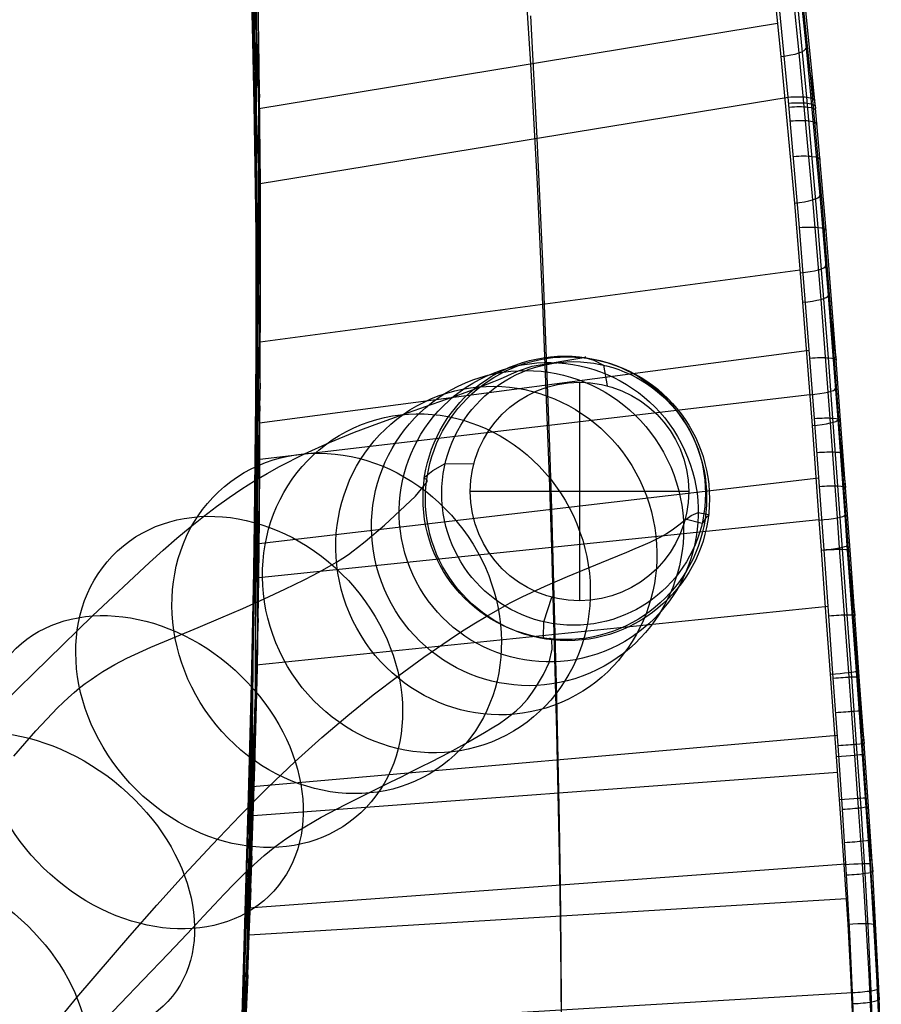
# Model space of a CAD drawing. Extents: x -3677 to -3089, y -67 to 482.
# Tile 72 of 110: x -3156 to -3090, y 44 to 120. Entities that reach past the tile are written whole.
import ezdxf

# ---------------------------------------------------------------- set-up
doc = ezdxf.new("R2010")
doc.units = 0
doc.layers.add('CURVA_ORIGIN', color=125, linetype='CONTINUOUS')

msp = doc.modelspace()

# ---------------------------------------------------------------- linework, layer by layer
at = {"layer": 'CURVA_ORIGIN'}
for p, q in [((-3139.827, 163.288, 213.038), (-3137.533, 114.214, 247.853)), ((-3139.258, 154.748, 215.331), (-3137.475, 104.449, 250.043)), ((-3138.708, 145.629, 217.757), (-3137.49, 93.977, 252.111)), ((-3138.68, 138.751, 230.445), (-3138.099, 119.803, 234.934)), ((-3138.347, 138.785, 219.564), (-3137.53, 86.078, 253.413)), ((-3116.656, 116.797, 225.754), (-3117.909, 135.138, 221.133)), ((-3095.137, 115.707, 237.48), (-3097.099, 134.705, 232.879)), ((-3137.566, 113.346, 226.051), (-3138.015, 131.15, 221.561)), ((-3138.001, 130.792, 221.657), (-3137.636, 76.807, 254.541)), ((-3096.867, 114.25, 248.76), (-3098.296, 128.713, 245.37)), ((-3095.434, 114.254, 248.176), (-3096.86, 128.72, 244.788)), ((-3094.834, 114, 246.773), (-3096.255, 128.439, 243.39)), ((-3137.898, 127.935, 222.398), (-3137.702, 73.483, 254.801)), ((-3097.044, 127.272, 224.315), (-3096.059, 117.654, 226.643)), ((-3096.486, 127.668, 225.666), (-3095.497, 118.028, 228.001)), ((-3098.423, 126.985, 223.758), (-3097.442, 117.387, 226.083)), ((-3137.734, 125.828, 245.009), (-3137.564, 116.734, 247.255)), ((-3137.747, 122.787, 223.718), (-3137.859, 67.485, 255.046)), ((-3116.168, 111.092, 249.045), (-3116.675, 120.495, 246.88)), ((-3138.099, 119.803, 234.934), (-3137.939, 112.432, 236.489)), ((-3097.694, 119.926, 225.482), (-3137.564, 113.347, 226.054)), ((-3097.442, 117.387, 226.083), (-3096.399, 106.108, 228.591)), ((-3096.059, 117.654, 226.643), (-3095.011, 106.348, 229.156)), ((-3095.497, 118.028, 228.001), (-3094.444, 106.684, 230.523)), ((-3095.497, 118.028, 228.001), (-3094.779, 113.401, 246.904)), ((-3095.495, 117.999, 228.008), (-3094.776, 113.372, 246.91)), ((-3137.564, 116.734, 247.255), (-3137.485, 107.604, 249.36)), ((-3116.159, 107.575, 227.88), (-3116.656, 116.797, 225.754)), ((-3094.275, 106.127, 239.54), (-3095.137, 115.707, 237.48)), ((-3137.585, 114.763, 225.712), (-3138.16, 58.154, 254.842)), ((-3137.485, 107.604, 249.359), (-3096.867, 114.25, 248.76)), ((-3095.994, 104.229, 250.846), (-3096.867, 114.25, 248.76)), ((-3094.563, 104.233, 250.26), (-3095.434, 114.254, 248.176)), ((-3093.967, 104.007, 248.852), (-3094.834, 114, 246.773)), ((-3137.485, 104.399, 228.122), (-3137.566, 113.346, 226.051)), ((-3137.939, 112.432, 236.489), (-3137.818, 103.8, 238.099)), ((-3115.741, 101.642, 251.015), (-3116.168, 111.092, 249.045)), ((-3137.527, 110.166, 226.809), (-3138.341, 52.837, 254.41)), ((-3137.485, 107.604, 249.36), (-3137.477, 98.432, 251.273)), ((-3115.738, 98.308, 229.816), (-3116.159, 107.575, 227.88)), ((-3137.497, 106.713, 227.606), (-3138.484, 48.862, 253.958)), ((-3096.399, 106.108, 228.591), (-3095.763, 98.478, 230.112)), ((-3095.011, 106.348, 229.156), (-3094.371, 98.696, 230.68)), ((-3094.444, 106.684, 230.523), (-3093.8, 99.001, 232.053)), ((-3093.495, 96.522, 241.354), (-3094.275, 106.127, 239.54)), ((-3137.818, 103.8, 238.099), (-3137.8, 100.709, 238.599)), ((-3137.474, 95.412, 230.008), (-3137.485, 104.399, 228.122)), ((-3095.206, 94.189, 252.636), (-3095.994, 104.229, 250.846)), ((-3093.779, 94.201, 252.048), (-3094.563, 104.233, 250.26)), ((-3093.188, 94.019, 250.634), (-3093.967, 104.007, 248.852)), ((-3115.375, 92.139, 252.723), (-3115.741, 101.642, 251.015)), ((-3095.962, 100.942, 229.638), (-3137.473, 95.412, 230.011)), ((-3137.8, 100.709, 238.599), (-3137.803, 95.136, 239.382)), ((-3137.47, 98.633, 229.361), (-3138.86, 39.627, 252.608)), ((-3095.763, 98.478, 230.112), (-3095.039, 89.002, 231.741)), ((-3094.371, 98.696, 230.68), (-3093.643, 89.193, 232.312)), ((-3093.802, 99.031, 232.048), (-3093.188, 94.019, 250.634)), ((-3093.8, 99.001, 232.053), (-3093.066, 89.448, 233.694)), ((-3093.8, 99.001, 232.053), (-3093.186, 93.988, 250.639)), ((-3137.477, 98.432, 251.273), (-3137.512, 89.211, 252.927)), ((-3115.377, 88.987, 231.506), (-3115.738, 98.308, 229.816)), ((-3093.126, 91.673, 242.148), (-3093.495, 96.522, 241.354)), ((-3137.803, 95.136, 239.382), (-3137.83, 90.798, 239.88)), ((-3137.512, 89.211, 252.927), (-3095.252, 94.8, 252.538)), ((-3137.506, 86.375, 231.655), (-3137.474, 95.412, 230.008)), ((-3116.564, 93.56, 107.504), (-3112.578, 94.223, 163.053)), ((-3112.578, 94.223, 163.053), (-3112.55, 94.229, 163.311)), ((-3112.55, 94.229, 163.311), (-3112.526, 94.235, 163.497)), ((-3112.526, 94.235, 163.497), (-3112.515, 94.238, 163.565)), ((-3112.515, 94.238, 163.565), (-3112.51, 94.239, 163.593)), ((-3112.51, 94.239, 163.593), (-3112.505, 94.241, 163.617)), ((-3112.505, 94.241, 163.617), (-3112.501, 94.242, 163.637)), ((-3112.502, 94.261, 160.15), (-3112.503, 94.255, 159.971)), ((-3112.503, 94.255, 159.971), (-3112.503, 94.253, 159.932)), ((-3112.503, 94.253, 159.932), (-3112.502, 94.252, 159.916)), ((-3112.462, 94.273, 162.048), (-3112.502, 94.261, 160.15)), ((-3112.502, 94.252, 159.916), (-3112.502, 94.251, 159.91)), ((-3112.502, 94.251, 159.91), (-3112.502, 94.251, 159.904)), ((-3112.502, 94.251, 159.904), (-3112.501, 94.25, 159.899)), ((-3112.501, 94.25, 159.899), (-3112.501, 94.249, 159.895)), ((-3112.501, 94.249, 159.895), (-3112.501, 94.249, 159.892)), ((-3112.501, 94.249, 159.892), (-3112.5, 94.248, 159.889)), ((-3112.501, 94.242, 163.637), (-3112.499, 94.243, 163.646)), ((-3112.5, 94.248, 159.889), (-3112.5, 94.247, 159.887)), ((-3112.5, 94.247, 159.887), (-3112.499, 94.247, 159.886)), ((-3112.499, 94.247, 159.886), (-3112.499, 94.246, 159.886)), ((-3112.499, 94.246, 159.886), (-3112.498, 94.245, 159.886)), ((-3112.499, 94.243, 163.646), (-3112.496, 94.243, 163.654)), ((-3112.498, 94.245, 159.886), (-3112.497, 94.245, 159.888)), ((-3112.497, 94.245, 159.888), (-3112.497, 94.244, 159.89)), ((-3112.497, 94.244, 159.89), (-3112.496, 94.243, 159.893)), ((-3112.496, 94.243, 163.654), (-3112.494, 94.244, 163.661)), ((-3112.496, 94.243, 159.893), (-3112.495, 94.243, 159.897)), ((-3112.495, 94.243, 159.897), (-3112.494, 94.242, 159.902)), ((-3112.494, 94.244, 163.661), (-3112.492, 94.244, 163.667)), ((-3112.494, 94.242, 159.902), (-3112.493, 94.241, 159.908)), ((-3112.493, 94.241, 159.908), (-3112.492, 94.24, 159.922)), ((-3112.492, 94.244, 163.667), (-3112.49, 94.245, 163.672)), ((-3112.492, 94.24, 159.922), (-3112.487, 94.237, 159.962)), ((-3112.49, 94.245, 163.672), (-3112.489, 94.246, 163.677)), ((-3112.489, 94.246, 163.677), (-3112.487, 94.246, 163.68)), ((-3112.487, 94.246, 163.68), (-3112.485, 94.247, 163.683)), ((-3112.487, 94.237, 159.962), (-3112.477, 94.23, 160.087)), ((-3112.485, 94.247, 163.683), (-3112.483, 94.248, 163.684)), ((-3112.483, 94.248, 163.684), (-3112.481, 94.248, 163.685)), ((-3112.481, 94.248, 163.685), (-3112.48, 94.249, 163.685)), ((-3112.48, 94.249, 163.685), (-3112.478, 94.249, 163.684)), ((-3112.478, 94.249, 163.684), (-3112.477, 94.25, 163.683)), ((-3112.477, 94.25, 163.683), (-3112.475, 94.25, 163.681)), ((-3112.477, 94.23, 160.087), (-3112.446, 94.215, 160.542)), ((-3112.475, 94.25, 163.681), (-3112.474, 94.251, 163.677)), ((-3112.474, 94.251, 163.677), (-3112.472, 94.251, 163.673)), ((-3112.472, 94.251, 163.673), (-3112.471, 94.252, 163.669)), ((-3112.471, 94.252, 163.669), (-3112.47, 94.253, 163.663)), ((-3112.47, 94.253, 163.663), (-3112.468, 94.253, 163.657)), ((-3112.468, 94.253, 163.657), (-3112.467, 94.254, 163.65)), ((-3112.467, 94.254, 163.65), (-3112.466, 94.254, 163.642)), ((-3112.466, 94.254, 163.642), (-3112.465, 94.255, 163.634)), ((-3112.465, 94.255, 163.634), (-3112.463, 94.256, 163.615)), ((-3112.463, 94.256, 163.615), (-3112.461, 94.257, 163.593)), ((-3112.45, 94.267, 163.042), (-3112.462, 94.273, 162.048)), ((-3112.461, 94.257, 163.593), (-3112.458, 94.258, 163.541)), ((-3112.458, 94.258, 163.541), (-3112.453, 94.262, 163.409)), ((-3112.453, 94.262, 163.409), (-3112.45, 94.267, 163.042)), ((-3112.446, 94.215, 160.542), (-3111.815, 94.011, 173.08)), ((-3111.815, 94.011, 173.08), (-3111.073, 93.644, 192.854)), ((-3094.86, 89.544, 253.333), (-3095.206, 94.189, 252.636)), ((-3093.436, 89.566, 252.743), (-3093.779, 94.201, 252.048)), ((-3092.847, 89.412, 251.326), (-3093.188, 94.019, 250.634)), ((-3118.138, 92.972, 90.246), (-3117.605, 93.201, 95.6)), ((-3117.605, 93.201, 95.6), (-3116.564, 93.56, 107.504)), ((-3111.073, 93.644, 192.854), (-3110.796, 92.049, 233.739)), ((-3119.512, 92.376, 79.856), (-3119.11, 92.545, 82.43)), ((-3119.11, 92.545, 82.43), (-3118.753, 92.7, 85.016)), ((-3118.753, 92.7, 85.016), (-3118.138, 92.972, 90.246)), ((-3137.481, 92.258, 230.617), (-3139.192, 32.398, 251.387)), ((-3121.699, 91.537, 69.548), (-3121.058, 91.772, 72.132)), ((-3121.058, 91.772, 72.132), (-3120.479, 91.99, 74.712)), ((-3120.479, 91.99, 74.712), (-3119.965, 92.191, 77.285)), ((-3119.965, 92.191, 77.285), (-3119.512, 92.376, 79.856)), ((-3115.208, 87.366, 253.448), (-3115.375, 92.139, 252.723)), ((-3112.923, 92.322, 233.73), (-3112.923, 75.524, 233.858)), ((-3092.768, 86.841, 242.841), (-3093.126, 91.673, 242.148)), ((-3095.215, 91.366, 231.367), (-3137.504, 86.376, 231.658)), ((-3124.762, 90.452, 59.289), (-3123.143, 91.021, 64.392)), ((-3123.143, 91.021, 64.392), (-3122.396, 91.286, 66.967)), ((-3122.396, 91.286, 66.967), (-3121.699, 91.537, 69.548)), ((-3137.487, 90.516, 230.938), (-3139.285, 30.43, 251.037)), ((-3137.83, 90.798, 239.88), (-3137.873, 86.459, 240.277)), ((-3126.508, 89.838, 54.283), (-3124.762, 90.452, 59.289)), ((-3128.338, 89.182, 49.41), (-3126.508, 89.838, 54.283)), ((-3094.476, 84.316, 253.993), (-3094.86, 89.544, 253.333)), ((-3093.055, 84.353, 253.4), (-3093.436, 89.566, 252.743)), ((-3093.066, 89.448, 233.694), (-3092.528, 82.107, 234.695)), ((-3093.066, 89.448, 233.694), (-3092.469, 84.236, 251.981)), ((-3092.469, 84.236, 251.981), (-3092.847, 89.412, 251.326)), ((-3137.512, 89.211, 252.927), (-3137.541, 84.58, 253.63)), ((-3130.223, 88.473, 44.663), (-3128.338, 89.182, 49.41)), ((-3115.212, 84.307, 232.227), (-3115.377, 88.987, 231.506)), ((-3095.039, 89.002, 231.741), (-3094.51, 81.731, 232.733)), ((-3093.643, 89.193, 232.312), (-3093.111, 81.9, 233.305)), ((-3132.14, 87.693, 40.026), (-3130.223, 88.473, 44.663)), ((-3134.066, 86.826, 35.481), (-3132.14, 87.693, 40.026)), ((-3115.052, 82.576, 254.062), (-3115.208, 87.366, 253.448)), ((-3137.873, 86.459, 240.277), (-3137.934, 81.502, 240.61)), ((-3137.533, 81.839, 232.361), (-3137.506, 86.375, 231.655)), ((-3135.984, 85.852, 31.024), (-3134.066, 86.826, 35.481)), ((-3092.412, 81.979, 243.423), (-3092.768, 86.841, 242.841)), ((-3136.944, 85.317, 28.839), (-3135.984, 85.852, 31.024)), ((-3124.206, 85.542, 173.061), (-3123.246, 86.069, 192.677)), ((-3123.246, 86.069, 192.677), (-3121.048, 86.05, 233.752)), ((-3137.906, 84.745, 26.691), (-3136.944, 85.317, 28.839)), ((-3137.588, 79.933, 254.222), (-3094.525, 84.984, 253.916)), ((-3124.861, 84.974, 160.023), (-3124.86, 84.975, 160.031)), ((-3124.861, 84.972, 160.016), (-3124.861, 84.974, 160.023)), ((-3124.861, 84.971, 160.011), (-3124.861, 84.972, 160.016)), ((-3124.861, 84.969, 160.006), (-3124.861, 84.971, 160.011)), ((-3124.861, 84.968, 160.001), (-3124.861, 84.969, 160.006)), ((-3124.861, 84.966, 159.998), (-3124.861, 84.968, 160.001)), ((-3124.861, 84.965, 159.996), (-3124.861, 84.966, 159.998)), ((-3124.861, 84.963, 159.994), (-3124.861, 84.965, 159.996)), ((-3124.861, 84.962, 159.993), (-3124.861, 84.963, 159.994)), ((-3124.86, 84.96, 159.993), (-3124.861, 84.962, 159.993)), ((-3124.86, 84.979, 160.049), (-3124.859, 84.982, 160.071)), ((-3124.86, 84.975, 160.031), (-3124.86, 84.979, 160.049)), ((-3124.86, 84.959, 159.994), (-3124.86, 84.96, 159.993)), ((-3124.86, 84.958, 159.996), (-3124.86, 84.959, 159.994)), ((-3124.86, 84.956, 159.998), (-3124.86, 84.958, 159.996)), ((-3124.859, 84.955, 160.001), (-3124.86, 84.956, 159.998)), ((-3124.859, 84.982, 160.071), (-3124.857, 84.989, 160.126)), ((-3124.859, 84.954, 160.005), (-3124.859, 84.955, 160.001)), ((-3124.858, 84.953, 160.01), (-3124.859, 84.954, 160.005)), ((-3124.858, 84.951, 160.016), (-3124.858, 84.953, 160.01)), ((-3124.857, 84.95, 160.022), (-3124.858, 84.951, 160.016)), ((-3124.857, 84.989, 160.126), (-3124.854, 84.997, 160.196)), ((-3124.857, 84.949, 160.029), (-3124.857, 84.95, 160.022)), ((-3124.856, 84.948, 160.036), (-3124.857, 84.949, 160.029)), ((-3124.855, 84.946, 160.054), (-3124.856, 84.948, 160.036)), ((-3124.853, 84.943, 160.074), (-3124.855, 84.946, 160.054)), ((-3124.854, 84.997, 160.196), (-3124.833, 85.032, 160.649)), ((-3124.85, 84.939, 160.123), (-3124.853, 84.943, 160.074)), ((-3124.842, 84.931, 160.249), (-3124.85, 84.939, 160.123)), ((-3124.674, 84.847, 163.101), (-3124.842, 84.931, 160.249)), ((-3124.833, 85.032, 160.649), (-3124.206, 85.542, 173.061)), ((-3124.662, 84.835, 163.298), (-3124.674, 84.847, 163.101)), ((-3124.652, 84.822, 163.466), (-3124.662, 84.835, 163.298)), ((-3124.647, 84.814, 163.537), (-3124.652, 84.822, 163.466)), ((-3139.85, 83.472, 22.53), (-3138.874, 84.131, 24.586)), ((-3138.874, 84.131, 24.586), (-3137.906, 84.745, 26.691)), ((-3137.541, 84.58, 253.63), (-3137.588, 79.933, 254.222)), ((-3125.522, 83.557, 147.03), (-3124.697, 84.561, 162.415)), ((-3124.697, 84.561, 162.415), (-3124.66, 84.636, 163.142)), ((-3124.66, 84.636, 163.142), (-3124.648, 84.669, 163.391)), ((-3124.648, 84.669, 163.391), (-3124.643, 84.684, 163.489)), ((-3124.643, 84.807, 163.599), (-3124.647, 84.814, 163.537)), ((-3124.642, 84.803, 163.626), (-3124.643, 84.807, 163.599)), ((-3124.643, 84.684, 163.489), (-3124.64, 84.698, 163.57)), ((-3124.64, 84.798, 163.651), (-3124.642, 84.803, 163.626)), ((-3124.639, 84.794, 163.673), (-3124.64, 84.798, 163.651)), ((-3124.64, 84.698, 163.57), (-3124.638, 84.705, 163.605)), ((-3124.638, 84.792, 163.683), (-3124.639, 84.794, 163.673)), ((-3124.637, 84.79, 163.692), (-3124.638, 84.792, 163.683)), ((-3124.638, 84.705, 163.605), (-3124.637, 84.712, 163.635)), ((-3124.637, 84.787, 163.701), (-3124.637, 84.79, 163.692)), ((-3124.636, 84.785, 163.709), (-3124.637, 84.787, 163.701)), ((-3124.637, 84.712, 163.635), (-3124.635, 84.718, 163.662)), ((-3124.636, 84.783, 163.716), (-3124.636, 84.785, 163.709)), ((-3124.635, 84.78, 163.722), (-3124.636, 84.783, 163.716)), ((-3124.635, 84.778, 163.728), (-3124.635, 84.78, 163.722)), ((-3124.634, 84.775, 163.733), (-3124.635, 84.778, 163.728)), ((-3124.635, 84.722, 163.674), (-3124.634, 84.725, 163.685)), ((-3124.635, 84.718, 163.662), (-3124.635, 84.722, 163.674)), ((-3124.634, 84.773, 163.737), (-3124.634, 84.775, 163.733)), ((-3124.634, 84.77, 163.741), (-3124.634, 84.773, 163.737)), ((-3124.633, 84.768, 163.744), (-3124.634, 84.77, 163.741)), ((-3124.634, 84.731, 163.704), (-3124.633, 84.734, 163.712)), ((-3124.634, 84.728, 163.695), (-3124.634, 84.731, 163.704)), ((-3124.634, 84.725, 163.685), (-3124.634, 84.728, 163.695)), ((-3124.633, 84.765, 163.746), (-3124.633, 84.768, 163.744)), ((-3124.633, 84.763, 163.747), (-3124.633, 84.765, 163.746)), ((-3124.633, 84.76, 163.747), (-3124.633, 84.763, 163.747)), ((-3124.633, 84.757, 163.747), (-3124.633, 84.76, 163.747)), ((-3124.633, 84.754, 163.745), (-3124.633, 84.757, 163.747)), ((-3124.633, 84.752, 163.743), (-3124.633, 84.754, 163.745)), ((-3124.633, 84.749, 163.74), (-3124.633, 84.752, 163.743)), ((-3124.633, 84.746, 163.736), (-3124.633, 84.749, 163.74)), ((-3124.633, 84.743, 163.732), (-3124.633, 84.746, 163.736)), ((-3124.633, 84.74, 163.726), (-3124.633, 84.743, 163.732)), ((-3124.633, 84.737, 163.72), (-3124.633, 84.74, 163.726)), ((-3124.633, 84.734, 163.712), (-3124.633, 84.737, 163.72)), ((-3115.056, 79.611, 232.846), (-3115.212, 84.307, 232.227)), ((-3094.12, 79.428, 254.477), (-3094.476, 84.316, 253.993)), ((-3092.7, 79.481, 253.883), (-3093.055, 84.353, 253.4)), ((-3092.117, 79.401, 252.46), (-3092.469, 84.236, 251.981)), ((-3140.837, 82.764, 20.529), (-3139.85, 83.472, 22.53)), ((-3127.902, 81.339, 109.343), (-3125.522, 83.557, 147.03)), ((-3104.523, 83.923, 233.821), (-3121.322, 83.923, 233.768)), ((-3141.836, 82.003, 18.589), (-3140.837, 82.764, 20.529)), ((-3114.91, 77.77, 254.541), (-3115.052, 82.576, 254.062)), ((-3142.849, 81.187, 16.713), (-3141.836, 82.003, 18.589)), ((-3137.574, 77.287, 232.966), (-3137.533, 81.839, 232.361)), ((-3104.936, 81.64, 94.393), (-3104.343, 82.075, 106.726)), ((-3103.498, 81.469, 192.943), (-3104.797, 81.797, 233.836)), ((-3104.343, 82.075, 106.726), (-3103.793, 82.302, 123.801)), ((-3103.793, 82.302, 123.801), (-3102.999, 82.154, 162.315)), ((-3103.262, 81.827, 160.573), (-3103.313, 81.722, 165.173)), ((-3103.253, 81.839, 160.309), (-3103.262, 81.827, 160.573)), ((-3103.243, 81.851, 160.118), (-3103.253, 81.839, 160.309)), ((-3103.237, 81.857, 160.047), (-3103.243, 81.851, 160.118)), ((-3103.235, 81.86, 160.018), (-3103.237, 81.857, 160.047)), ((-3103.232, 81.863, 159.993), (-3103.235, 81.86, 160.018)), ((-3103.229, 81.866, 159.971), (-3103.232, 81.863, 159.993)), ((-3103.228, 81.868, 159.962), (-3103.229, 81.866, 159.971)), ((-3103.227, 81.869, 159.953), (-3103.228, 81.868, 159.962)), ((-3103.225, 81.87, 159.946), (-3103.227, 81.869, 159.953)), ((-3103.224, 81.872, 159.939), (-3103.225, 81.87, 159.946)), ((-3103.222, 81.873, 159.933), (-3103.224, 81.872, 159.939)), ((-3103.221, 81.875, 159.929), (-3103.222, 81.873, 159.933)), ((-3103.219, 81.876, 159.925), (-3103.221, 81.875, 159.929)), ((-3103.218, 81.878, 159.922), (-3103.219, 81.876, 159.925)), ((-3103.217, 81.879, 159.919), (-3103.218, 81.878, 159.922)), ((-3103.215, 81.881, 159.918), (-3103.217, 81.879, 159.919)), ((-3103.214, 81.882, 159.918), (-3103.215, 81.881, 159.918)), ((-3103.212, 81.883, 159.918), (-3103.214, 81.882, 159.918)), ((-3103.211, 81.885, 159.919), (-3103.212, 81.883, 159.918)), ((-3103.209, 81.886, 159.921), (-3103.211, 81.885, 159.919)), ((-3103.208, 81.888, 159.924), (-3103.209, 81.886, 159.921)), ((-3103.206, 81.889, 159.927), (-3103.208, 81.888, 159.924)), ((-3103.205, 81.891, 159.932), (-3103.206, 81.889, 159.927)), ((-3103.203, 81.892, 159.937), (-3103.205, 81.891, 159.932)), ((-3103.202, 81.893, 159.942), (-3103.203, 81.892, 159.937)), ((-3103.2, 81.895, 159.949), (-3103.202, 81.893, 159.942)), ((-3103.199, 81.896, 159.956), (-3103.2, 81.895, 159.949)), ((-3103.197, 81.898, 159.964), (-3103.199, 81.896, 159.956)), ((-3103.194, 81.9, 159.983), (-3103.197, 81.898, 159.964)), ((-3103.191, 81.903, 160.004), (-3103.194, 81.9, 159.983)), ((-3103.185, 81.909, 160.054), (-3103.191, 81.903, 160.004)), ((-3103.178, 81.914, 160.114), (-3103.185, 81.909, 160.054)), ((-3103.172, 81.92, 160.184), (-3103.178, 81.914, 160.114)), ((-3103.146, 81.941, 160.548), (-3103.172, 81.92, 160.184)), ((-3103.012, 82.06, 163.447), (-3103.146, 81.941, 160.548)), ((-3103.005, 82.069, 163.579), (-3103.012, 82.06, 163.447)), ((-3103.002, 82.074, 163.63), (-3103.005, 82.069, 163.579)), ((-3103.001, 82.076, 163.651), (-3103.002, 82.074, 163.63)), ((-3102.999, 82.078, 163.67), (-3103.001, 82.076, 163.651)), ((-3102.999, 82.154, 162.315), (-3102.99, 82.135, 163.072)), ((-3102.998, 82.081, 163.685), (-3102.999, 82.078, 163.67)), ((-3102.997, 82.082, 163.692), (-3102.998, 82.081, 163.685)), ((-3102.996, 82.084, 163.703), (-3102.997, 82.083, 163.698)), ((-3102.997, 82.083, 163.698), (-3102.997, 82.082, 163.692)), ((-3102.995, 82.087, 163.712), (-3102.996, 82.085, 163.708)), ((-3102.996, 82.085, 163.708), (-3102.996, 82.084, 163.703)), ((-3102.994, 82.089, 163.717), (-3102.995, 82.088, 163.714)), ((-3102.995, 82.088, 163.714), (-3102.995, 82.087, 163.712)), ((-3102.993, 82.091, 163.718), (-3102.994, 82.09, 163.718)), ((-3102.994, 82.09, 163.718), (-3102.994, 82.089, 163.717)), ((-3102.992, 82.094, 163.717), (-3102.993, 82.092, 163.718)), ((-3102.993, 82.092, 163.718), (-3102.993, 82.091, 163.718)), ((-3102.991, 82.096, 163.712), (-3102.992, 82.095, 163.715)), ((-3102.992, 82.095, 163.715), (-3102.992, 82.094, 163.717)), ((-3102.99, 82.1, 163.698), (-3102.991, 82.098, 163.704)), ((-3102.991, 82.098, 163.704), (-3102.991, 82.097, 163.708)), ((-3102.991, 82.097, 163.708), (-3102.991, 82.096, 163.712)), ((-3102.99, 82.135, 163.072), (-3102.988, 82.116, 163.523)), ((-3102.989, 82.104, 163.667), (-3102.99, 82.102, 163.685)), ((-3102.99, 82.102, 163.685), (-3102.99, 82.101, 163.692)), ((-3102.99, 82.101, 163.692), (-3102.99, 82.1, 163.698)), ((-3102.988, 82.111, 163.592), (-3102.989, 82.107, 163.646)), ((-3102.989, 82.107, 163.646), (-3102.989, 82.104, 163.667)), ((-3102.988, 82.116, 163.523), (-3102.988, 82.111, 163.592)), ((-3093.111, 81.9, 233.305), (-3092.943, 79.583, 233.565)), ((-3092.528, 82.107, 234.695), (-3092.359, 79.773, 234.957)), ((-3092.057, 77.104, 243.883), (-3092.412, 81.979, 243.423)), ((-3143.878, 80.32, 14.892), (-3142.849, 81.187, 16.713)), ((-3137.934, 81.502, 240.61), (-3137.99, 77.787, 240.782)), ((-3094.51, 81.731, 232.733), (-3137.572, 77.287, 232.969)), ((-3128.896, 80.522, 98.213), (-3127.902, 81.339, 109.343)), ((-3106.257, 80.672, 77.992), (-3105.693, 81.039, 83.363)), ((-3105.693, 81.039, 83.363), (-3105.273, 81.36, 88.815)), ((-3105.273, 81.36, 88.815), (-3104.936, 81.64, 94.393)), ((-3103.313, 81.722, 165.173), (-3103.498, 81.469, 192.943)), ((-3094.51, 81.731, 232.733), (-3094.343, 79.421, 232.993)), ((-3144.921, 79.407, 13.113), (-3143.878, 80.32, 14.892)), ((-3129.403, 80.089, 93.245), (-3128.896, 80.522, 98.213)), ((-3107.024, 80.254, 72.656), (-3106.611, 80.47, 75.323)), ((-3106.611, 80.47, 75.323), (-3106.257, 80.672, 77.992)), ((-3137.588, 79.933, 254.222), (-3137.664, 75.27, 254.672)), ((-3130.318, 79.358, 85.995), (-3129.983, 79.614, 88.394)), ((-3129.983, 79.614, 88.394), (-3129.403, 80.089, 93.245)), ((-3114.914, 74.9, 233.339), (-3115.056, 79.611, 232.846)), ((-3109.27, 79.257, 62.028), (-3108.629, 79.526, 64.669)), ((-3108.629, 79.526, 64.669), (-3108.037, 79.782, 67.324)), ((-3108.037, 79.782, 67.324), (-3107.5, 80.025, 69.989)), ((-3107.5, 80.025, 69.989), (-3107.024, 80.254, 72.656)), ((-3092.943, 79.583, 233.565), (-3092.594, 74.793, 234.008)), ((-3092.361, 79.804, 234.953), (-3091.754, 74.403, 252.814)), ((-3092.359, 79.773, 234.957), (-3092.008, 74.946, 235.403)), ((-3092.359, 79.773, 234.957), (-3091.752, 74.371, 252.815)), ((-3145.979, 78.454, 11.365), (-3144.921, 79.407, 13.113)), ((-3131.601, 78.499, 78.815), (-3131.12, 78.802, 81.212)), ((-3131.12, 78.802, 81.212), (-3130.694, 79.088, 83.603)), ((-3130.694, 79.088, 83.603), (-3130.318, 79.358, 85.995)), ((-3110.678, 78.682, 56.813), (-3109.27, 79.257, 62.028)), ((-3094.343, 79.421, 232.993), (-3093.996, 74.646, 233.434)), ((-3093.753, 74.37, 254.835), (-3094.12, 79.428, 254.477)), ((-3092.334, 74.44, 254.24), (-3092.7, 79.481, 253.883)), ((-3091.754, 74.403, 252.814), (-3092.117, 79.401, 252.46)), ((-3150.356, 74.347, 4.431), (-3145.979, 78.454, 11.365)), ((-3132.744, 77.844, 73.995), (-3132.144, 78.179, 76.407)), ((-3132.144, 78.179, 76.407), (-3131.601, 78.499, 78.815)), ((-3113.849, 77.39, 46.806), (-3112.217, 78.06, 51.727)), ((-3112.217, 78.06, 51.727), (-3110.678, 78.682, 56.813)), ((-3137.99, 77.787, 240.782), (-3138.165, 69.13, 240.985)), ((-3137.616, 74.151, 233.31), (-3137.574, 77.287, 232.966)), ((-3134.089, 77.138, 69.202), (-3133.395, 77.496, 71.591)), ((-3133.395, 77.496, 71.591), (-3132.744, 77.844, 73.995)), ((-3115.557, 76.649, 42.053), (-3113.849, 77.39, 46.806)), ((-3114.784, 72.953, 254.87), (-3114.91, 77.77, 254.541)), ((-3135.583, 76.402, 64.515), (-3134.089, 77.138, 69.202)), ((-3117.331, 75.812, 37.461), (-3115.557, 76.649, 42.053)), ((-3091.701, 72.202, 244.21), (-3092.057, 77.104, 243.883)), ((-3137.171, 75.66, 60.013), (-3135.583, 76.402, 64.515)), ((-3118.239, 75.349, 35.222), (-3117.331, 75.812, 37.461)), ((-3115.671, 73.893, 192.767), (-3115.049, 75.798, 233.849)), ((-3138.81, 74.927, 55.753), (-3137.171, 75.66, 60.013)), ((-3137.772, 70.595, 254.955), (-3093.806, 75.105, 254.792)), ((-3137.664, 75.27, 254.672), (-3137.714, 72.933, 254.835)), ((-3119.161, 74.852, 33.02), (-3118.239, 75.349, 35.222)), ((-3157.194, 67.701, -6.402), (-3150.356, 74.347, 4.431)), ((-3140.495, 74.2, 51.694), (-3138.81, 74.927, 55.753)), ((-3121.036, 73.752, 28.728), (-3120.093, 74.319, 30.856)), ((-3120.093, 74.319, 30.856), (-3119.161, 74.852, 33.02)), ((-3114.787, 70.178, 233.688), (-3114.914, 74.9, 233.339)), ((-3093.996, 74.646, 233.434), (-3093.647, 69.864, 233.745)), ((-3093.408, 69.574, 255.032), (-3093.753, 74.37, 254.835)), ((-3092.594, 74.793, 234.008), (-3092.245, 69.996, 234.32)), ((-3091.988, 69.662, 254.438), (-3092.334, 74.44, 254.24)), ((-3092.008, 74.946, 235.403), (-3091.656, 70.109, 235.718)), ((-3091.41, 69.666, 253.008), (-3091.754, 74.403, 252.814)), ((-3145.867, 71.955, 40.098), (-3142.23, 73.469, 47.772)), ((-3142.23, 73.469, 47.772), (-3140.495, 74.2, 51.694)), ((-3137.616, 74.151, 233.31), (-3140.045, 12.119, 247.427)), ((-3137.689, 70.362, 233.626), (-3137.616, 74.151, 233.31)), ((-3121.988, 73.153, 26.639), (-3121.036, 73.752, 28.728)), ((-3115.693, 72.723, 162.447), (-3115.671, 73.893, 192.767)), ((-3137.714, 72.933, 254.835), (-3137.772, 70.595, 254.956)), ((-3122.946, 72.525, 24.589), (-3121.988, 73.153, 26.639)), ((-3115.648, 72.643, 160.68), (-3115.693, 72.723, 162.447)), ((-3114.67, 68.129, 255.038), (-3114.784, 72.953, 254.87)), ((-3147.732, 71.092, 36.332), (-3145.867, 71.955, 40.098)), ((-3124.879, 71.192, 20.612), (-3122.946, 72.525, 24.589)), ((-3115.634, 72.629, 160.418), (-3115.648, 72.643, 160.68)), ((-3115.627, 72.623, 160.314), (-3115.634, 72.629, 160.418)), ((-3115.62, 72.618, 160.227), (-3115.627, 72.623, 160.314)), ((-3115.612, 72.613, 160.157), (-3115.62, 72.618, 160.227)), ((-3115.608, 72.611, 160.127), (-3115.612, 72.613, 160.157)), ((-3115.604, 72.608, 160.102), (-3115.608, 72.611, 160.127)), ((-3115.602, 72.607, 160.09), (-3115.604, 72.608, 160.102)), ((-3115.599, 72.606, 160.08), (-3115.602, 72.607, 160.09)), ((-3115.597, 72.606, 160.071), (-3115.599, 72.606, 160.08)), ((-3115.595, 72.605, 160.062), (-3115.597, 72.606, 160.071)), ((-3115.593, 72.604, 160.055), (-3115.595, 72.605, 160.062)), ((-3115.591, 72.603, 160.048), (-3115.593, 72.604, 160.055)), ((-3115.589, 72.602, 160.042), (-3115.591, 72.603, 160.048)), ((-3115.587, 72.601, 160.037), (-3115.589, 72.602, 160.042)), ((-3115.584, 72.601, 160.033), (-3115.587, 72.601, 160.037)), ((-3115.582, 72.6, 160.03), (-3115.584, 72.601, 160.033)), ((-3115.58, 72.599, 160.027), (-3115.582, 72.6, 160.03)), ((-3115.578, 72.598, 160.026), (-3115.58, 72.599, 160.027)), ((-3115.576, 72.598, 160.025), (-3115.578, 72.598, 160.026)), ((-3115.573, 72.597, 160.025), (-3115.576, 72.598, 160.025)), ((-3115.571, 72.597, 160.026), (-3115.573, 72.597, 160.025)), ((-3115.569, 72.596, 160.028), (-3115.571, 72.597, 160.026)), ((-3115.567, 72.595, 160.03), (-3115.569, 72.596, 160.028)), ((-3115.564, 72.595, 160.034), (-3115.567, 72.595, 160.03)), ((-3115.562, 72.594, 160.038), (-3115.564, 72.595, 160.034)), ((-3115.56, 72.594, 160.043), (-3115.562, 72.594, 160.038)), ((-3115.557, 72.594, 160.048), (-3115.56, 72.594, 160.043)), ((-3115.555, 72.593, 160.054), (-3115.557, 72.594, 160.048)), ((-3115.553, 72.593, 160.061), (-3115.555, 72.593, 160.054)), ((-3115.55, 72.592, 160.069), (-3115.553, 72.593, 160.061)), ((-3115.548, 72.592, 160.078), (-3115.55, 72.592, 160.069)), ((-3115.546, 72.592, 160.087), (-3115.548, 72.592, 160.078)), ((-3115.541, 72.591, 160.107), (-3115.546, 72.592, 160.087)), ((-3115.536, 72.591, 160.13), (-3115.541, 72.591, 160.107)), ((-3115.531, 72.59, 160.156), (-3115.536, 72.591, 160.13)), ((-3115.521, 72.59, 160.215), (-3115.531, 72.59, 160.156)), ((-3115.511, 72.59, 160.283), (-3115.521, 72.59, 160.215)), ((-3115.491, 72.59, 160.446), (-3115.511, 72.59, 160.283)), ((-3115.232, 72.62, 163.337), (-3115.491, 72.59, 160.446)), ((-3115.211, 72.619, 163.504), (-3115.232, 72.62, 163.337)), ((-3115.201, 72.618, 163.575), (-3115.211, 72.619, 163.504)), ((-3115.191, 72.617, 163.636), (-3115.201, 72.618, 163.575)), ((-3115.186, 72.616, 163.663), (-3115.191, 72.617, 163.636)), ((-3115.181, 72.615, 163.687), (-3115.186, 72.616, 163.663)), ((-3115.177, 72.614, 163.709), (-3115.181, 72.615, 163.687)), ((-3115.174, 72.614, 163.719), (-3115.177, 72.614, 163.709)), ((-3115.172, 72.613, 163.728), (-3115.174, 72.614, 163.719)), ((-3115.169, 72.613, 163.736), (-3115.172, 72.613, 163.728)), ((-3115.167, 72.612, 163.744), (-3115.169, 72.613, 163.736)), ((-3115.165, 72.611, 163.751), (-3115.167, 72.612, 163.744)), ((-3115.162, 72.611, 163.757), (-3115.165, 72.611, 163.751)), ((-3115.16, 72.61, 163.763), (-3115.162, 72.611, 163.757)), ((-3115.158, 72.609, 163.768), (-3115.16, 72.61, 163.763)), ((-3115.155, 72.609, 163.772), (-3115.158, 72.609, 163.768)), ((-3115.153, 72.608, 163.775), (-3115.155, 72.609, 163.772)), ((-3115.151, 72.607, 163.777), (-3115.153, 72.608, 163.775)), ((-3115.149, 72.606, 163.779), (-3115.151, 72.607, 163.777)), ((-3115.146, 72.605, 163.78), (-3115.149, 72.606, 163.779)), ((-3115.144, 72.604, 163.78), (-3115.146, 72.605, 163.78)), ((-3115.142, 72.603, 163.779), (-3115.144, 72.604, 163.78)), ((-3115.14, 72.602, 163.778), (-3115.142, 72.603, 163.779)), ((-3115.137, 72.601, 163.775), (-3115.14, 72.602, 163.778)), ((-3115.135, 72.6, 163.772), (-3115.137, 72.601, 163.775)), ((-3115.133, 72.599, 163.768), (-3115.135, 72.6, 163.772)), ((-3115.131, 72.598, 163.763), (-3115.133, 72.599, 163.768)), ((-3115.129, 72.597, 163.757), (-3115.131, 72.598, 163.763)), ((-3115.126, 72.596, 163.75), (-3115.129, 72.597, 163.757)), ((-3115.124, 72.595, 163.742), (-3115.126, 72.596, 163.75)), ((-3115.122, 72.593, 163.734), (-3115.124, 72.595, 163.742)), ((-3115.12, 72.592, 163.724), (-3115.122, 72.593, 163.734)), ((-3115.118, 72.591, 163.714), (-3115.12, 72.592, 163.724)), ((-3115.114, 72.588, 163.69), (-3115.118, 72.591, 163.714)), ((-3115.11, 72.585, 163.663), (-3115.114, 72.588, 163.69)), ((-3115.102, 72.579, 163.596), (-3115.11, 72.585, 163.663)), ((-3115.094, 72.572, 163.513), (-3115.102, 72.579, 163.596)), ((-3115.087, 72.565, 163.413), (-3115.094, 72.572, 163.513)), ((-3115.073, 72.548, 163.16), (-3115.087, 72.565, 163.413)), ((-3115.048, 72.505, 162.424), (-3115.073, 72.548, 163.16)), ((-3115.024, 71.796, 146.889), (-3115.048, 72.505, 162.424)), ((-3091.347, 67.326, 244.393), (-3091.701, 72.202, 244.21)), ((-3126.824, 69.775, 16.804), (-3124.879, 71.192, 20.612)), ((-3115.258, 70.78, 124.903), (-3115.024, 71.796, 146.889)), ((-3149.575, 70.067, 32.675), (-3148.659, 70.604, 34.487)), ((-3148.659, 70.604, 34.487), (-3147.732, 71.092, 36.332)), ((-3137.772, 70.595, 254.956), (-3137.837, 68.255, 255.031)), ((-3115.681, 69.854, 108.565), (-3115.258, 70.78, 124.903)), ((-3150.475, 69.472, 30.903), (-3150.027, 69.777, 31.783)), ((-3150.027, 69.777, 31.783), (-3149.575, 70.067, 32.675)), ((-3137.781, 66.567, 233.831), (-3137.689, 70.362, 233.626)), ((-3128.774, 68.286, 13.162), (-3126.824, 69.775, 16.804)), ((-3116.227, 68.961, 97.007), (-3115.681, 69.854, 108.565)), ((-3114.672, 65.448, 233.886), (-3114.787, 70.178, 233.688)), ((-3093.647, 69.864, 233.745), (-3093.415, 66.701, 233.875)), ((-3092.245, 69.996, 234.32), (-3092.014, 66.821, 234.451)), ((-3091.656, 70.109, 235.718), (-3091.424, 66.907, 235.849)), ((-3091.656, 70.109, 235.718), (-3091.039, 64.545, 253.059)), ((-3151.354, 68.81, 29.176), (-3150.918, 69.15, 30.033)), ((-3150.918, 69.15, 30.033), (-3150.475, 69.472, 30.903)), ((-3138.165, 69.13, 240.985), (-3138.386, 60.473, 240.988)), ((-3116.538, 68.477, 91.815), (-3116.227, 68.961, 97.007)), ((-3093.038, 64.388, 255.084), (-3093.408, 69.574, 255.032)), ((-3091.616, 64.494, 254.491), (-3091.988, 69.662, 254.438)), ((-3091.039, 64.545, 253.059), (-3091.41, 69.666, 253.008)), ((-3152.209, 68.076, 27.5), (-3151.784, 68.452, 28.332)), ((-3151.784, 68.452, 28.332), (-3151.354, 68.81, 29.176)), ((-3137.837, 68.255, 255.031), (-3137.907, 65.915, 255.062)), ((-3130.74, 66.706, 9.636), (-3128.774, 68.286, 13.162)), ((-3116.923, 67.954, 86.742), (-3116.538, 68.477, 91.815)), ((-3153.047, 67.274, 25.865), (-3152.63, 67.683, 26.678)), ((-3152.63, 67.683, 26.678), (-3152.209, 68.076, 27.5)), ((-3117.439, 67.384, 81.74), (-3116.923, 67.954, 86.742)), ((-3114.565, 63.302, 255.04), (-3114.67, 68.129, 255.038)), ((-3153.878, 66.413, 24.264), (-3153.047, 67.274, 25.865)), ((-3132.737, 65.006, 6.165), (-3130.74, 66.706, 9.636)), ((-3118.586, 66.432, 74.263), (-3118.146, 66.764, 76.758)), ((-3118.146, 66.764, 76.758), (-3117.765, 67.081, 79.249)), ((-3117.765, 67.081, 79.249), (-3117.439, 67.384, 81.74)), ((-3093.415, 66.701, 233.875), (-3093.185, 63.538, 233.943)), ((-3092.014, 66.821, 234.451), (-3091.783, 63.645, 234.521)), ((-3091.424, 66.907, 235.849), (-3091.193, 63.703, 235.919)), ((-3090.998, 62.429, 244.43), (-3091.347, 67.326, 244.393)), ((-3154.711, 65.502, 22.684), (-3153.878, 66.413, 24.264)), ((-3137.907, 65.915, 255.062), (-3137.981, 63.574, 255.048)), ((-3137.89, 62.768, 233.922), (-3137.781, 66.567, 233.831)), ((-3119.628, 65.735, 69.293), (-3119.082, 66.089, 71.771)), ((-3119.082, 66.089, 71.771), (-3118.586, 66.432, 74.263)), ((-3156.421, 63.563, 19.554), (-3154.711, 65.502, 22.684)), ((-3138.058, 61.232, 254.989), (-3093.095, 65.193, 255.087)), ((-3121.5, 64.632, 62.039), (-3120.217, 65.373, 66.838)), ((-3120.217, 65.373, 66.838), (-3119.628, 65.735, 69.293)), ((-3114.567, 60.713, 233.925), (-3114.672, 65.448, 233.886)), ((-3134.781, 63.159, 2.689), (-3132.737, 65.006, 6.165)), ((-3122.881, 63.882, 57.457), (-3121.5, 64.632, 62.039)), ((-3092.701, 59.482, 254.973), (-3093.038, 64.388, 255.084)), ((-3091.275, 59.601, 254.383), (-3091.616, 64.494, 254.491)), ((-3090.699, 59.695, 252.949), (-3091.039, 64.545, 253.059)), ((-3124.321, 63.135, 53.149), (-3122.881, 63.882, 57.457)), ((-3091.783, 63.645, 234.521), (-3091.544, 60.325, 234.525)), ((-3091.193, 63.703, 235.919), (-3090.953, 60.353, 235.924)), ((-3137.981, 63.574, 255.048), (-3138.058, 61.232, 254.989)), ((-3136.88, 61.147, -0.837), (-3134.781, 63.159, 2.689)), ((-3125.065, 62.758, 51.09), (-3124.321, 63.135, 53.149)), ((-3114.467, 58.479, 254.873), (-3114.565, 63.302, 255.04)), ((-3093.185, 63.538, 233.943), (-3092.945, 60.232, 233.945)), ((-3138.01, 58.967, 233.893), (-3137.89, 62.768, 233.922)), ((-3093.095, 62.311, 233.952), (-3138.009, 58.967, 233.895)), ((-3126.613, 61.987, 47.126), (-3125.828, 62.376, 49.085)), ((-3125.828, 62.376, 49.085), (-3125.065, 62.758, 51.09)), ((-3090.665, 57.533, 244.319), (-3090.998, 62.429, 244.43)), ((-3128.254, 61.178, 43.321), (-3127.421, 61.589, 45.207)), ((-3127.421, 61.589, 45.207), (-3126.613, 61.987, 47.126)), ((-3139.017, 58.997, -4.379), (-3136.88, 61.147, -0.837)), ((-3138.058, 61.232, 254.989), (-3138.136, 58.893, 254.884)), ((-3130.919, 59.855, 37.802), (-3129.116, 60.754, 41.461)), ((-3129.116, 60.754, 41.461), (-3128.254, 61.178, 43.321)), ((-3114.469, 55.979, 233.8), (-3114.567, 60.713, 233.925)), ((-3138.386, 60.473, 240.988), (-3138.612, 51.807, 240.803)), ((-3132.772, 58.872, 34.231), (-3130.919, 59.855, 37.802)), ((-3092.945, 60.232, 233.945), (-3092.594, 55.238, 233.816)), ((-3091.544, 60.325, 234.525), (-3091.194, 55.307, 234.4)), ((-3090.956, 60.386, 235.924), (-3090.375, 54.692, 252.68)), ((-3090.953, 60.353, 235.924), (-3090.604, 55.288, 235.798)), ((-3090.953, 60.353, 235.924), (-3090.373, 54.658, 252.678)), ((-3092.382, 54.429, 254.702), (-3092.701, 59.482, 254.973)), ((-3090.951, 54.557, 254.115), (-3091.275, 59.601, 254.383)), ((-3090.375, 54.692, 252.68), (-3090.699, 59.695, 252.949)), ((-3141.169, 56.75, -7.888), (-3139.017, 58.997, -4.379)), ((-3138.136, 58.893, 254.884), (-3138.214, 56.558, 254.735)), ((-3138.086, 56.673, 233.817), (-3138.01, 58.967, 233.893)), ((-3134.604, 57.787, 30.757), (-3132.772, 58.872, 34.231)), ((-3114.383, 53.663, 254.546), (-3114.467, 58.479, 254.873)), ((-3135.49, 57.201, 29.06), (-3134.604, 57.787, 30.757)), ((-3136.343, 56.582, 27.391), (-3135.49, 57.201, 29.06)), ((-3090.36, 52.625, 244.056), (-3090.665, 57.533, 244.319)), ((-3143.311, 54.442, -11.314), (-3141.169, 56.75, -7.888)), ((-3138.214, 56.558, 254.735), (-3138.374, 51.896, 254.313)), ((-3138.163, 54.38, 233.697), (-3138.086, 56.673, 233.817)), ((-3137.158, 55.929, 25.751), (-3136.343, 56.582, 27.391)), ((-3138.112, 55.869, 233.782), (-3140.181, 8.101, 246.55)), ((-3137.944, 55.24, 24.135), (-3137.158, 55.929, 25.751)), ((-3114.383, 51.253, 233.518), (-3114.469, 55.979, 233.8)), ((-3091.194, 55.307, 234.4), (-3090.899, 50.693, 234.146)), ((-3090.604, 55.288, 235.798), (-3090.311, 50.63, 235.544)), ((-3138.711, 54.516, 22.538), (-3137.944, 55.24, 24.135)), ((-3138.374, 51.896, 254.313), (-3092.433, 55.28, 254.759)), ((-3092.594, 55.238, 233.816), (-3092.298, 50.652, 233.56)), ((-3090.701, 50.033, 253.739), (-3090.951, 54.557, 254.115)), ((-3090.124, 50.203, 252.306), (-3090.375, 54.692, 252.68)), ((-3145.425, 52.108, -14.618), (-3143.311, 54.442, -11.314)), ((-3139.472, 53.755, 20.955), (-3138.711, 54.516, 22.538)), ((-3138.318, 49.806, 233.335), (-3138.163, 54.38, 233.697)), ((-3092.135, 49.903, 254.323), (-3092.382, 54.429, 254.702)), ((-3140.238, 52.957, 19.38), (-3139.472, 53.755, 20.955)), ((-3138.195, 53.393, 233.634), (-3140.2, 7.557, 246.432)), ((-3114.327, 48.857, 254.07), (-3114.383, 53.663, 254.546)), ((-3141.02, 52.121, 17.808), (-3140.238, 52.957, 19.38)), ((-3092.418, 52.582, 233.683), (-3138.317, 49.806, 233.337)), ((-3090.096, 47.757, 243.652), (-3090.36, 52.625, 244.056)), ((-3147.506, 49.756, -17.804), (-3145.425, 52.108, -14.618)), ((-3141.83, 51.248, 16.234), (-3141.02, 52.121, 17.808)), ((-3138.612, 51.807, 240.803), (-3138.831, 43.135, 240.368)), ((-3138.374, 51.896, 254.313), (-3138.545, 47.248, 253.748)), ((-3142.68, 50.335, 14.653), (-3141.83, 51.248, 16.234)), ((-3114.32, 46.536, 233.088), (-3114.383, 51.253, 233.518)), ((-3143.578, 49.384, 13.059), (-3142.68, 50.335, 14.653)), ((-3092.298, 50.652, 233.56), (-3092.077, 46.759, 233.238)), ((-3090.899, 50.693, 234.146), (-3090.679, 46.775, 233.827)), ((-3090.495, 45.524, 253.245), (-3090.701, 50.033, 253.739)), ((-3090.313, 50.663, 235.546), (-3089.881, 44.867, 251.71)), ((-3090.311, 50.63, 235.544), (-3090.093, 46.673, 235.222)), ((-3090.311, 50.63, 235.544), (-3089.88, 44.834, 251.706)), ((-3089.916, 45.724, 251.816), (-3090.124, 50.203, 252.306)), ((-3151.571, 45.011, -23.88), (-3147.506, 49.756, -17.804)), ((-3144.519, 48.399, 11.457), (-3143.578, 49.384, 13.059)), ((-3138.481, 45.245, 232.826), (-3138.318, 49.806, 233.335)), ((-3091.931, 45.392, 253.825), (-3092.135, 49.903, 254.323)), ((-3114.306, 44.065, 253.468), (-3114.327, 48.857, 254.07)), ((-3146.498, 46.344, 8.238), (-3144.519, 48.399, 11.457)), ((-3089.875, 42.866, 243.112), (-3090.096, 47.757, 243.652)), ((-3138.545, 47.248, 253.748), (-3138.731, 42.615, 253.078)), ((-3150.627, 42.034, 1.848), (-3146.498, 46.344, 8.238)), ((-3138.425, 46.752, 233.011), (-3140.245, 6.226, 246.071)), ((-3114.291, 41.83, 232.528), (-3114.32, 46.536, 233.088)), ((-3092.077, 46.759, 233.238), (-3091.818, 41.109, 232.613)), ((-3090.679, 46.775, 233.827), (-3090.422, 41.089, 233.2)), ((-3090.093, 46.673, 235.222), (-3089.837, 40.937, 234.59)), ((-3090.298, 40.169, 252.522), (-3090.495, 45.524, 253.245)), ((-3089.716, 40.399, 251.101), (-3089.916, 45.724, 251.816)), ((-3155.502, 40.226, -29.671), (-3151.571, 45.011, -23.88)), ((-3138.731, 42.615, 253.078), (-3091.931, 45.392, 253.825)), ((-3138.657, 40.697, 232.201), (-3138.481, 45.245, 232.826)), ((-3091.734, 40.036, 253.098), (-3091.931, 45.392, 253.825))]:
    msp.add_line(p, q, dxfattribs=at)
at = {"layer": 'CURVA_ORIGIN', "extrusion": (0.065658, 0.030101, 0.997388)}
msp.add_circle((1373.111, 2799.253, -77.835), 11.52, dxfattribs=at)
at = {"layer": 'CURVA_ORIGIN', "extrusion": (0.154102, 0.065993, 0.985849)}
msp.add_circle((1301.575, 2809.359, -380.031), 12.144, dxfattribs=at)
at = {"layer": 'CURVA_ORIGIN', "extrusion": (0.004392, 0.005714, 0.999974)}
msp.add_circle((-3114.723, 82.589, 147.405), 10.904, dxfattribs=at)
at = {"layer": 'CURVA_ORIGIN', "extrusion": (0.005139, 0.004859, 0.999975)}
msp.add_circle((-3114.641, 82.648, 146.765), 10.916, dxfattribs=at)
at = {"layer": 'CURVA_ORIGIN', "extrusion": (-0.013759, -0.001195, 0.999905)}
msp.add_circle((-3110.424, 84.051, 235.53), 10.139, dxfattribs=at)
at = {"layer": 'CURVA_ORIGIN', "extrusion": (0.235112, 0.100162, 0.966794)}
msp.add_circle((1295.594, 2763.729, -652.218), 12.699, dxfattribs=at)
at = {"layer": 'CURVA_ORIGIN', "extrusion": (0.297639, 0.15673, 0.941726)}
msp.add_circle((1523.887, 2588.753, -865.369), 13.202, dxfattribs=at)
at = {"layer": 'CURVA_ORIGIN', "extrusion": (-0.003159, 0.007619, 0.999966)}
msp.add_circle((-3112.169, 82.064, 244.261), 8.399, dxfattribs=at)
at = {"layer": 'CURVA_ORIGIN', "extrusion": (0.366545, 0.273556, 0.889276)}
msp.add_circle((1932.148, 2210.18, -1093.472), 13.615, dxfattribs=at)
at = {"layer": 'CURVA_ORIGIN', "extrusion": (0.405457, 0.376099, 0.833159)}
msp.add_circle((2185.576, 1890.918, -1227.549), 13.745, dxfattribs=at)
at = {"layer": 'CURVA_ORIGIN', "extrusion": (0.421726, 0.465923, 0.777858)}
msp.add_circle((2374.64, 1612.52, -1290.499), 13.616, dxfattribs=at)
at = {"layer": 'CURVA_ORIGIN', "extrusion": (0.422059, 0.530769, 0.734949)}
msp.add_circle((2502.871, 1409.562, -1306.082), 13.803, dxfattribs=at)
at = {"layer": 'CURVA_ORIGIN', "extrusion": (0.414302, 0.569738, 0.709755)}
msp.add_circle((2584.417, 1283.124, -1297.007), 13.666, dxfattribs=at)
at = {"layer": 'CURVA_ORIGIN', "extrusion": (0.09525, -0.969237, 0.226952)}
msp.add_arc((-3071.114, 317.449, -357.496), 2, 270.05112, 359.13277, dxfattribs=at)
at = {"layer": 'CURVA_ORIGIN', "extrusion": (-0.089361, 0.97281, -0.213671)}
msp.add_arc((3073.43, 325.853, 334.73), 2, 89.95193, 180.9716, dxfattribs=at)
at = {"layer": 'CURVA_ORIGIN', "extrusion": (-0.08898, 0.973029, -0.21283)}
msp.add_arc((3073.592, 325.298, 333.309), 2, 89.95185, 180.96758, dxfattribs=at)
at = {"layer": 'CURVA_ORIGIN', "extrusion": (-0.088676, 0.973179, -0.212273)}
msp.add_arc((3073.72, 324.897, 332.214), 2, 89.95115, 180.96574, dxfattribs=at)
at = {"layer": 'CURVA_ORIGIN', "extrusion": (-0.087571, 0.973722, -0.210232)}
msp.add_arc((3074.18, 323.444, 328.272), 2, 89.94836, 180.95965, dxfattribs=at)
at = {"layer": 'CURVA_ORIGIN', "extrusion": (-0.084866, 0.975184, -0.204483)}
msp.add_arc((3075.286, 319.703, 318.693), 2, 89.94421, 180.93922, dxfattribs=at)
at = {"layer": 'CURVA_ORIGIN', "extrusion": (0.085292, -0.975193, 0.204266)}
msp.add_arc((-3075.38, 302.471, -320.879), 2, 270.05187, 359.25092, dxfattribs=at)
at = {"layer": 'CURVA_ORIGIN', "extrusion": (-0.080117, 0.978374, -0.190697)}
msp.add_arc((3077.157, 312.237, 302.181), 2, 89.94994, 180.88432, dxfattribs=at)
at = {"layer": 'CURVA_ORIGIN', "extrusion": (0.080537, -0.978289, 0.190958)}
msp.add_arc((-3077.244, 295.129, -304.032), 2, 270.04835, 359.29123, dxfattribs=at)
at = {"layer": 'CURVA_ORIGIN', "extrusion": (0.078498, -0.979646, 0.184747)}
msp.add_arc((-3078.008, 291.968, -296.973), 2, 270.04646, 359.29959, dxfattribs=at)
at = {"layer": 'CURVA_ORIGIN', "extrusion": (-0.073578, 0.984761, -0.15758)}
msp.add_arc((3079.584, 298.622, 280.683), 2, 90.00325, 180.78049, dxfattribs=at)
at = {"layer": 'CURVA_ORIGIN', "extrusion": (0.074097, -0.984218, 0.1607)}
msp.add_arc((-3079.621, 282.342, -282.09), 2, 270.00285, 359.30971, dxfattribs=at)
at = {"layer": 'CURVA_ORIGIN', "extrusion": (0.073192, -0.985794, 0.151175)}
msp.add_arc((-3079.953, 279.14, -279.235), 2, 269.97844, 359.30633, dxfattribs=at)
at = {"layer": 'CURVA_ORIGIN', "extrusion": (-0.072447, 0.987833, -0.13761)}
msp.add_arc((3080.023, 292.362, 277.805), 2, 90.05714, 180.73743, dxfattribs=at)
at = {"layer": 'CURVA_ORIGIN', "extrusion": (-0.072181, 0.98952, -0.125061)}
msp.add_arc((3080.146, 288.688, 277.666), 2, 90.08893, 180.71958, dxfattribs=at)
at = {"layer": 'CURVA_ORIGIN', "extrusion": (-0.07218, 0.991125, -0.111626)}
msp.add_arc((3080.182, 284.882, 278.576), 2, 90.11712, 180.70582, dxfattribs=at)
at = {"layer": 'CURVA_ORIGIN', "extrusion": (0.071984, -0.99048, 0.117335)}
msp.add_arc((-3080.442, 269.009, -276.399), 2, 269.89332, 359.28794, dxfattribs=at)
at = {"layer": 'CURVA_ORIGIN', "extrusion": (0.072079, -0.991856, 0.105008)}
msp.add_arc((-3080.444, 265.573, -277.344), 2, 269.86891, 359.28651, dxfattribs=at)
at = {"layer": 'CURVA_ORIGIN', "extrusion": (-0.072313, 0.993765, -0.084862)}
msp.add_arc((3080.201, 277.338, 281.082), 2, 90.13782, 180.6964, dxfattribs=at)
at = {"layer": 'CURVA_ORIGIN', "extrusion": (-0.072359, 0.995829, -0.055573)}
msp.add_arc((3080.232, 269.023, 283.759), 2, 90.09974, 180.69975, dxfattribs=at)
at = {"layer": 'CURVA_ORIGIN', "extrusion": (0.072391, -0.996095, 0.050533)}
msp.add_arc((-3080.442, 250.299, -281.733), 2, 269.89918, 359.28825, dxfattribs=at)
at = {"layer": 'CURVA_ORIGIN', "extrusion": (-0.072396, 0.99703, -0.026264)}
msp.add_arc((3080.247, 260.651, 286.62), 2, 90.00631, 180.70231, dxfattribs=at)
at = {"layer": 'CURVA_ORIGIN', "extrusion": (-0.072146, 0.997348, -0.009607)}
msp.add_arc((3080.326, 255.854, 287.467), 2, 89.93308, 180.70671, dxfattribs=at)
at = {"layer": 'CURVA_ORIGIN', "extrusion": (-0.071719, 0.997402, 0.00675)}
msp.add_arc((3080.45, 251.147, 287.773), 2, 89.84942, 180.71184, dxfattribs=at)
at = {"layer": 'CURVA_ORIGIN', "extrusion": (0.07163, -0.997367, 0.011315)}
msp.add_arc((-3080.688, 239.152, -282.287), 2, 270.0355, 359.33089, dxfattribs=at)
at = {"layer": 'CURVA_ORIGIN', "extrusion": (0.070876, -0.997436, -0.009948)}
msp.add_arc((-3080.901, 233.155, -281.62), 2, 270.14159, 359.40403, dxfattribs=at)
at = {"layer": 'CURVA_ORIGIN', "extrusion": (-0.06773, 0.996984, 0.037877)}
msp.add_arc((3081.545, 242.603, 278.429), 2, 89.65887, 180.75448, dxfattribs=at)
at = {"layer": 'CURVA_ORIGIN', "extrusion": (-0.064563, 0.996469, 0.053679)}
msp.add_arc((3082.368, 238.706, 270.068), 2, 89.5537, 180.77165, dxfattribs=at)
at = {"layer": 'CURVA_ORIGIN', "extrusion": (0.06604, -0.996956, -0.041438)}
msp.add_arc((-3082.191, 224.861, -268.993), 2, 270.33224, 359.54482, dxfattribs=at)
at = {"layer": 'CURVA_ORIGIN', "extrusion": (-0.060726, 0.995753, 0.0692)}
msp.add_arc((3083.315, 235.306, 259.61), 2, 89.45397, 180.77869, dxfattribs=at)
at = {"layer": 'CURVA_ORIGIN', "extrusion": (0.05911, -0.995787, -0.070096)}
msp.add_arc((-3083.88, 218.597, -249.595), 2, 270.51286, 359.69892, dxfattribs=at)
at = {"layer": 'CURVA_ORIGIN', "extrusion": (-0.041548, 0.991665, 0.121956)}
msp.add_arc((3087.294, 228.615, 204.432), 2, 89.21524, 180.69866, dxfattribs=at)
at = {"layer": 'CURVA_ORIGIN', "extrusion": (-0.039887, 0.991216, 0.126094)}
msp.add_arc((3087.578, 228.406, 199.459), 2, 89.20373, 180.67763, dxfattribs=at)

doc.saveas('drawing.dxf')
